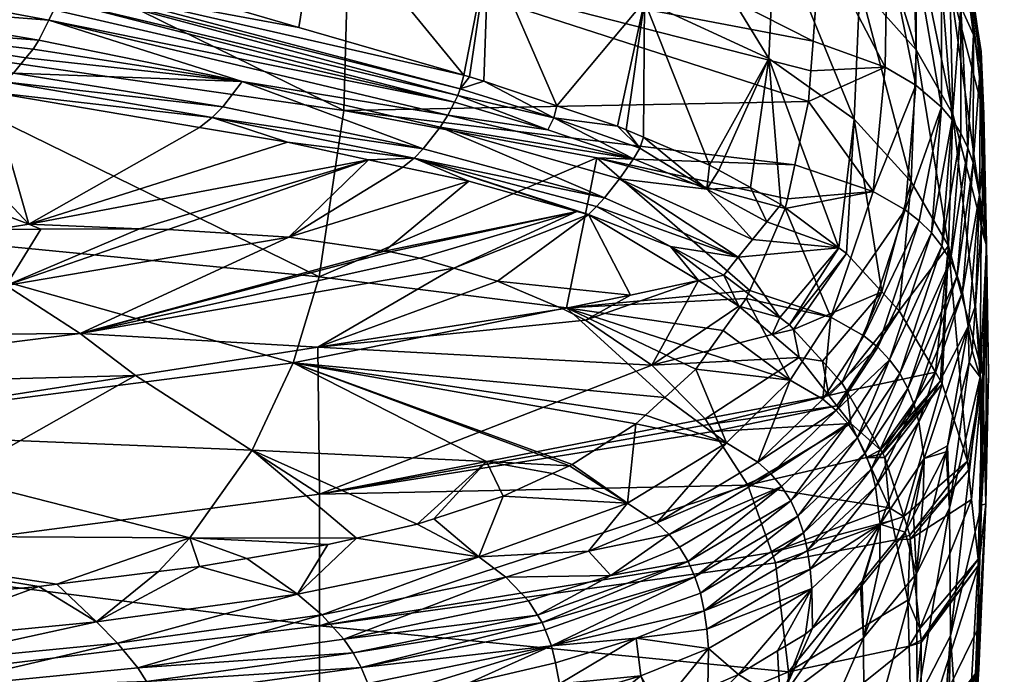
# Model space of a CAD drawing. Extents: x -0.448 to 0.186, y -0.513 to 0.019.
# Tile 150 of 256: x -0.364 to -0.34, y -0.09 to -0.074. Entities that reach past the tile are written whole.
import ezdxf

# ---------------------------------------------------------------- set-up
doc = ezdxf.new("R2010")
doc.units = 0
doc.layers.add('mesh', color=7, linetype='CONTINUOUS')

msp = doc.modelspace()

# ---------------------------------------------------------------- meshes
at = {"layer": 'mesh'}
mesh = msp.add_polyface(dxfattribs=at)
corners = [(-0.184778, -0.042301, -0.465514), (-0.184778, -0.107081, -0.465515), (-0.184678, -0.106908, -0.470875), (-0.184644, -0.042351, -0.472712), (-0.184645, -0.106852, -0.472629), (-0.184479, -0.042354, -0.473527), (-0.18447, -0.106854, -0.473442), (-0.184353, -0.106855, -0.47374), (-0.184569, -0.042353, -0.47328), (-0.184565, -0.106853, -0.473202), (-0.163288, -0.071472, -0.480164), (-0.182579, -0.071492, -0.475116), (-0.18252, -0.106858, -0.475017), (-0.171733, -0.123013, -0.476815), (-0.169595, -0.123915, -0.477242), (-0.179583, -0.116643, -0.475419), (-0.177241, -0.119487, -0.475791), (-0.182443, -0.108501, -0.475024), (-0.181494, -0.112798, -0.475146), (-0.142333, -0.12462, -0.484421), (-0.124679, -0.124639, -0.490394), (-0.144121, -0.071433, -0.487222), (-0.153296, -0.124591, -0.481447), (-0.143748, -0.124616, -0.484037), (-0.089062, -0.094665, -0.511172), (-0.078331, -0.110128, -0.512478), (-0.081753, -0.094814, -0.515831), (-0.118729, -0.071291, -0.499295), (-0.087288, -0.116126, -0.506095), (-0.095262, -0.094489, -0.507038), (-0.185057, -0.042301, -0.465235), (-0.185057, -0.107301, -0.461235), (-0.185057, -0.107301, -0.465235), (-0.34042, -0.091675, -0.246073), (-0.340449, -0.092134, -0.244269), (-0.340254, -0.086062, -0.242619), (-0.340146, -0.086026, -0.255611), (-0.34032, -0.090071, -0.252381), (-0.34032, -0.089036, -0.256418), (-0.340486, -0.092729, -0.241933), (-0.341736, -0.091942, -0.252292), (-0.340319, -0.087515, -0.262355), (-0.340334, -0.087379, -0.262881), (-0.341729, -0.089366, -0.262217), (-0.341837, -0.093425, -0.246547), (-0.341891, -0.094233, -0.243414), (-0.184282, -0.106855, -0.473842), (-0.18459, -0.042353, -0.473118), (-0.184589, -0.106853, -0.473032), (-0.182903, -0.106857, -0.474917), (-0.183654, -0.04236, -0.474703), (-0.18359, -0.106857, -0.474598), (-0.183311, -0.106857, -0.474747), (-0.183168, -0.042361, -0.475007), (-0.18308, -0.106857, -0.474871), (-0.184023, -0.106856, -0.474213), (-0.184303, -0.042356, -0.473926), (-0.082234, -0.079261, -0.520756), (-0.071495, -0.094594, -0.52043), (-0.07093, -0.110213, -0.516345), (-0.069368, -0.094583, -0.521509), (-0.340689, -0.093822, -0.237616), (-0.341012, -0.089254, -0.230488)]
mesh.append_faces([[corners[k] for k in face] for face in [(0, 1, 2, 2), (3, 2, 4, 4), (5, 6, 7, 7), (8, 9, 6, 6), (10, 11, 12, 12), (13, 14, 10, 10), (15, 16, 10, 10), (10, 17, 18, 18), (12, 17, 10, 10), (19, 20, 21, 21), (22, 23, 10, 10), (24, 25, 26, 26), (27, 28, 29, 29), (30, 31, 32, 32), (33, 34, 35, 35), (36, 37, 33, 33), (38, 37, 36, 36), (34, 39, 35, 35), (40, 38, 41, 41), (40, 37, 38, 38), (42, 43, 41, 41), (44, 33, 37, 37), (45, 34, 33, 33), (45, 39, 34, 34), (5, 7, 46, 46), (47, 48, 9, 9), (49, 12, 11, 11), (50, 51, 52, 52), (53, 54, 49, 49), (55, 56, 46, 46), (51, 50, 55, 55), (57, 26, 58, 58), (26, 59, 58, 58), (60, 57, 58, 58), (35, 61, 62, 62), (35, 39, 61, 61)]])
mesh = msp.add_polyface(dxfattribs=at)
corners = [(-0.341031, -0.073278, -0.278115), (-0.342039, -0.069632, -0.282632), (-0.341941, -0.071688, -0.284095), (-0.343371, -0.07661, -0.291693), (-0.34269, -0.080839, -0.28824), (-0.341971, -0.078148, -0.285797), (-0.343235, -0.073364, -0.290846), (-0.345426, -0.068611, -0.295649), (-0.345308, -0.071867, -0.296514), (-0.341849, -0.074916, -0.284954), (-0.343338, -0.070124, -0.289982), (-0.340951, -0.076491, -0.278974), (-0.345457, -0.075129, -0.297362), (-0.341061, -0.079708, -0.279818), (-0.345005, -0.078562, -0.234071), (-0.342908, -0.078378, -0.236941), (-0.345056, -0.078796, -0.233229), (-0.344824, -0.07773, -0.237065), (-0.342119, -0.07883, -0.236716), (-0.341856, -0.075776, -0.247955), (-0.34123, -0.076317, -0.247801), (-0.342242, -0.06973, -0.270437), (-0.341231, -0.073264, -0.259151), (-0.341841, -0.072752, -0.259176), (-0.341644, -0.070209, -0.270525), (-0.342608, -0.075337, -0.248072), (-0.344485, -0.076175, -0.242661), (-0.34443, -0.075426, -0.245413), (-0.342559, -0.072332, -0.259189), (-0.3442, -0.072288, -0.256942), (-0.344155, -0.071673, -0.259204), (-0.344377, -0.074702, -0.248073), (-0.341779, -0.079097, -0.236579), (-0.34148, -0.079394, -0.23644), (-0.343744, -0.079759, -0.292439), (-0.345169, -0.078696, -0.296585), (-0.343554, -0.0799, -0.291887)]
mesh.append_faces([[corners[k] for k in face] for face in [(0, 1, 2, 2), (3, 4, 5, 5), (6, 7, 8, 8), (9, 10, 6, 6), (9, 2, 10, 10), (11, 2, 9, 9), (11, 0, 2, 2), (3, 8, 12, 12), (3, 6, 8, 8), (5, 6, 3, 3), (5, 9, 6, 6), (13, 9, 5, 5), (13, 11, 9, 9), (14, 15, 16, 16), (14, 17, 15, 15), (18, 19, 20, 20), (18, 15, 19, 19), (21, 22, 23, 23), (21, 24, 22, 22), (20, 23, 22, 22), (19, 23, 20, 20), (25, 26, 27, 27), (28, 29, 30, 30), (25, 29, 28, 28), (25, 31, 29, 29), (27, 31, 25, 25), (19, 28, 23, 23), (19, 25, 28, 28), (15, 25, 19, 19), (15, 26, 25, 25), (17, 26, 15, 15), (32, 20, 33, 33), (32, 18, 20, 20), (12, 34, 3, 3), (12, 35, 34, 34), (34, 36, 3, 3)]])
mesh = msp.add_polyface(dxfattribs=at)
corners = [(-0.348504, -0.073722, -0.302599), (-0.349165, -0.076785, -0.303718), (-0.348953, -0.076874, -0.303391), (-0.350653, -0.076281, -0.305542), (-0.352324, -0.072428, -0.307303), (-0.352435, -0.075678, -0.307724), (-0.345457, -0.075129, -0.297362), (-0.34668, -0.077862, -0.299749), (-0.345911, -0.078286, -0.298139), (-0.346909, -0.077736, -0.300229), (-0.348529, -0.077053, -0.302734), (-0.345169, -0.078696, -0.296585), (-0.352149, -0.069022, -0.306411), (-0.348342, -0.07041, -0.301736), (-0.345308, -0.071867, -0.296514), (-0.34698, -0.078324, -0.299742), (-0.34862, -0.077319, -0.302776), (-0.350725, -0.076577, -0.305604), (-0.353012, -0.075866, -0.308293), (-0.348775, -0.077579, -0.302764), (-0.35087, -0.076872, -0.305593), (-0.353077, -0.076034, -0.308294), (-0.353319, -0.076513, -0.308221), (-0.353507, -0.076808, -0.308131), (-0.353151, -0.076198, -0.30828), (-0.355813, -0.068904, -0.255845), (-0.3442, -0.072288, -0.256942), (-0.344377, -0.074702, -0.248073), (-0.344155, -0.071673, -0.259204), (-0.344485, -0.076175, -0.242661), (-0.344824, -0.07773, -0.237065), (-0.355863, -0.076398, -0.232313), (-0.355759, -0.072529, -0.244065), (-0.34443, -0.075426, -0.245413), (-0.349669, -0.077559, -0.233236), (-0.325649, -0.071246, -0.477482), (-0.325649, -0.071241, -0.478337), (-0.374046, -0.071688, -0.478337), (-0.32565, -0.071234, -0.479408), (-0.325656, -0.071036, -0.481167), (-0.374046, -0.071481, -0.481052)]
mesh.append_faces([[corners[k] for k in face] for face in [(0, 1, 2, 2), (0, 3, 1, 1), (4, 3, 0, 0), (4, 5, 3, 3), (6, 7, 8, 8), (6, 9, 7, 7), (0, 9, 6, 6), (0, 10, 9, 9), (2, 10, 0, 0), (8, 11, 6, 6), (0, 12, 4, 4), (6, 13, 0, 0), (6, 14, 13, 13), (15, 9, 10, 10), (16, 1, 17, 17), (16, 2, 1, 1), (10, 2, 16, 16), (17, 5, 18, 18), (17, 3, 5, 5), (1, 3, 17, 17), (16, 15, 10, 10), (17, 19, 16, 16), (17, 20, 19, 19), (21, 20, 17, 17), (19, 22, 23, 23), (20, 22, 19, 19), (21, 24, 20, 20), (25, 26, 27, 27), (25, 28, 26, 26), (29, 30, 31, 31), (32, 27, 33, 33), (32, 25, 27, 27), (30, 34, 31, 31), (33, 29, 32, 32), (35, 36, 37, 37), (38, 39, 40, 40)]])
mesh = msp.add_polyface(dxfattribs=at)
corners = [(-0.36358, -0.079183, -0.308683), (-0.366913, -0.075632, -0.319225), (-0.370971, -0.076373, -0.319485), (-0.364508, -0.075949, -0.317016), (-0.364945, -0.069026, -0.320495), (-0.365411, -0.072151, -0.321347), (-0.362707, -0.072789, -0.318493), (-0.359038, -0.073766, -0.314734), (-0.364184, -0.075694, -0.31734), (-0.36768, -0.071617, -0.323742), (-0.367785, -0.072102, -0.323761), (-0.369277, -0.074219, -0.323406), (-0.363649, -0.075114, -0.317865), (-0.363469, -0.074895, -0.31804), (-0.35909, -0.076569, -0.312607), (-0.355863, -0.076398, -0.232313), (-0.356468, -0.080472, -0.22063), (-0.368483, -0.074588, -0.230955), (-0.368427, -0.070231, -0.243022), (-0.355759, -0.072529, -0.244065), (-0.374046, -0.071481, -0.475623), (-0.325649, -0.071246, -0.477482), (-0.374046, -0.071688, -0.478337), (-0.374046, -0.071206, -0.474441), (-0.325655, -0.071069, -0.475711), (-0.32565, -0.071234, -0.479408), (-0.374046, -0.071481, -0.481052), (-0.325659, -0.070932, -0.48174), (-0.374046, -0.071206, -0.482233), (-0.363953, -0.075485, -0.317569), (-0.369766, -0.074609, -0.323146), (-0.368313, -0.073212, -0.32373), (-0.363085, -0.074186, -0.318368), (-0.362963, -0.073936, -0.318466), (-0.368769, -0.073745, -0.323605), (-0.363333, -0.074677, -0.318165), (-0.367975, -0.072655, -0.323779), (-0.362889, -0.073695, -0.318501), (-0.362801, -0.073411, -0.318543), (-0.362781, -0.07328, -0.318533), (-0.358352, -0.075687, -0.313201), (-0.358826, -0.076312, -0.312829)]
mesh.append_faces([[corners[k] for k in face] for face in [(0, 1, 2, 2), (0, 3, 1, 1), (4, 5, 6, 6), (7, 4, 6, 6), (1, 3, 8, 8), (5, 9, 10, 10), (11, 12, 13, 13), (14, 8, 3, 3), (15, 16, 17, 17), (18, 15, 17, 17), (19, 15, 18, 18), (20, 21, 22, 22), (23, 24, 20, 20), (22, 25, 26, 26), (26, 27, 28, 28), (1, 29, 30, 30), (8, 29, 1, 1), (31, 32, 33, 33), (34, 32, 31, 31), (34, 35, 32, 32), (36, 37, 38, 38), (31, 37, 36, 36), (33, 37, 31, 31), (30, 29, 11, 11), (39, 36, 38, 38), (39, 10, 36, 36), (39, 5, 10, 10), (6, 5, 39, 39), (11, 13, 35, 35), (29, 12, 11, 11), (34, 11, 35, 35), (40, 32, 35, 35), (7, 6, 39, 39), (41, 29, 8, 8), (40, 35, 13, 13), (40, 12, 29, 29)]])
mesh = msp.add_polyface(dxfattribs=at)
corners = [(-0.340195, -0.076484, -0.266044), (-0.340262, -0.074957, -0.263457), (-0.340354, -0.074396, -0.265478), (-0.340652, -0.072591, -0.271984), (-0.341244, -0.071058, -0.277507), (-0.341031, -0.073278, -0.278115), (-0.340613, -0.072826, -0.271135), (-0.341433, -0.070568, -0.279274), (-0.340133, -0.079671, -0.266895), (-0.340951, -0.076491, -0.278974), (-0.340219, -0.082861, -0.267737), (-0.340447, -0.074544, -0.259213), (-0.340454, -0.077681, -0.247656), (-0.340586, -0.077309, -0.247653), (-0.340673, -0.072104, -0.270936), (-0.34028, -0.075279, -0.259353), (-0.340298, -0.078468, -0.247762), (-0.340761, -0.073866, -0.259151), (-0.340759, -0.076956, -0.24768), (-0.340974, -0.076625, -0.247732), (-0.34123, -0.076317, -0.247801), (-0.341231, -0.073264, -0.259151), (-0.340853, -0.071412, -0.270764), (-0.342073, -0.068944, -0.282437), (-0.341174, -0.070773, -0.270629), (-0.341644, -0.070209, -0.270525), (-0.34072, -0.080842, -0.236106), (-0.340846, -0.080444, -0.236135), (-0.341013, -0.080069, -0.236206), (-0.341224, -0.079718, -0.236311), (-0.34148, -0.079394, -0.23644)]
mesh.append_faces([[corners[k] for k in face] for face in [(0, 1, 2, 2), (3, 4, 5, 5), (0, 3, 5, 5), (0, 6, 3, 3), (2, 6, 0, 0), (4, 7, 5, 5), (8, 5, 9, 9), (8, 0, 5, 5), (10, 8, 9, 9), (11, 12, 13, 13), (2, 14, 6, 6), (2, 15, 14, 14), (1, 15, 2, 2), (12, 15, 16, 16), (17, 18, 19, 19), (17, 13, 18, 18), (20, 21, 19, 19), (14, 3, 6, 6), (14, 4, 3, 3), (11, 15, 12, 12), (11, 14, 15, 15), (22, 14, 11, 11), (22, 23, 14, 14), (21, 17, 19, 19), (21, 24, 17, 17), (25, 24, 21, 21), (17, 11, 13, 13), (17, 22, 11, 11), (24, 22, 17, 17), (26, 12, 16, 16), (27, 13, 12, 12), (28, 18, 13, 13), (29, 18, 28, 28), (29, 19, 18, 18), (30, 19, 29, 29), (30, 20, 19, 19)]])
mesh = msp.add_polyface(dxfattribs=at)
corners = [(-0.340128, -0.079704, -0.253913), (-0.340261, -0.079289, -0.247973), (-0.340228, -0.078835, -0.249572), (-0.340195, -0.076484, -0.266044), (-0.340252, -0.076047, -0.259555), (-0.340262, -0.074957, -0.263457), (-0.340237, -0.077768, -0.253392), (-0.340319, -0.087515, -0.262355), (-0.34032, -0.089036, -0.256418), (-0.340146, -0.086026, -0.255611), (-0.340219, -0.082861, -0.267737), (-0.340082, -0.082865, -0.254762), (-0.340133, -0.079671, -0.266895), (-0.340254, -0.086062, -0.242619), (-0.340287, -0.082922, -0.241784), (-0.34028, -0.075279, -0.259353), (-0.340298, -0.078468, -0.247762), (-0.374046, -0.071481, -0.475623), (-0.325655, -0.071069, -0.475711), (-0.325649, -0.071246, -0.477482), (-0.374046, -0.071688, -0.478337), (-0.325649, -0.071241, -0.478337), (-0.32565, -0.071234, -0.479408), (-0.374046, -0.071481, -0.481052), (-0.325656, -0.071036, -0.481167), (-0.325659, -0.070932, -0.48174), (-0.325398, -0.071033, -0.475716), (-0.325392, -0.07121, -0.477483), (-0.325393, -0.071198, -0.479407), (-0.325399, -0.071001, -0.481163), (-0.325153, -0.071097, -0.479401), (-0.325153, -0.071109, -0.477488), (-0.325159, -0.070933, -0.47573), (-0.324948, -0.07095, -0.477496)]
mesh.append_faces([[corners[k] for k in face] for face in [(0, 1, 2, 2), (3, 4, 5, 5), (0, 4, 3, 3), (0, 6, 4, 4), (2, 6, 0, 0), (7, 8, 9, 9), (10, 7, 9, 9), (11, 3, 12, 12), (11, 0, 3, 3), (9, 12, 10, 10), (9, 11, 12, 12), (13, 11, 9, 9), (13, 0, 11, 11), (14, 0, 13, 13), (14, 1, 0, 0), (15, 4, 6, 6), (16, 2, 1, 1), (5, 4, 15, 15), (16, 6, 2, 2), (16, 15, 6, 6), (17, 18, 19, 19), (20, 21, 22, 22), (23, 24, 25, 25), (26, 19, 18, 18), (27, 19, 26, 26), (27, 21, 19, 19), (28, 21, 27, 27), (28, 22, 21, 21), (28, 24, 22, 22), (29, 24, 28, 28), (28, 30, 29, 29), (28, 31, 30, 30), (27, 31, 28, 28), (27, 32, 31, 31), (26, 32, 27, 27), (31, 33, 30, 30)]])
mesh = msp.add_polyface(dxfattribs=at)
corners = [(-0.356966, -0.074366, -0.312535), (-0.356463, -0.071218, -0.311751), (-0.359038, -0.073766, -0.314734), (-0.352925, -0.075536, -0.308244), (-0.352324, -0.072428, -0.307303), (-0.352789, -0.075575, -0.3081), (-0.352435, -0.075678, -0.307724), (-0.35909, -0.076569, -0.312607), (-0.359394, -0.076814, -0.312347), (-0.357247, -0.077178, -0.310387), (-0.350725, -0.076577, -0.305604), (-0.353012, -0.075866, -0.308293), (-0.353077, -0.076034, -0.308294), (-0.362801, -0.073411, -0.318543), (-0.355261, -0.077604, -0.308396), (-0.354422, -0.077784, -0.307554), (-0.354146, -0.077565, -0.307746), (-0.353921, -0.077336, -0.30789), (-0.358826, -0.076312, -0.312829), (-0.358352, -0.075687, -0.313201), (-0.364508, -0.075949, -0.317016), (-0.364184, -0.075694, -0.31734), (-0.352805, -0.078132, -0.305933), (-0.349486, -0.078535, -0.302556), (-0.353507, -0.076808, -0.308131), (-0.353319, -0.076513, -0.308221), (-0.363469, -0.074895, -0.31804), (-0.363649, -0.075114, -0.317865), (-0.35087, -0.076872, -0.305593), (-0.353151, -0.076198, -0.30828), (-0.355759, -0.072529, -0.244065), (-0.344485, -0.076175, -0.242661), (-0.355863, -0.076398, -0.232313), (-0.362889, -0.073695, -0.318501), (-0.362963, -0.073936, -0.318466), (-0.362781, -0.07328, -0.318533), (-0.363085, -0.074186, -0.318368), (-0.363953, -0.075485, -0.317569)]
mesh.append_faces([[corners[k] for k in face] for face in [(0, 1, 2, 2), (3, 1, 0, 0), (3, 4, 1, 1), (5, 4, 3, 3), (5, 6, 4, 4), (7, 8, 9, 9), (10, 11, 12, 12), (11, 5, 3, 3), (11, 6, 5, 5), (13, 12, 11, 11), (14, 15, 16, 16), (16, 9, 14, 14), (16, 7, 9, 9), (17, 7, 16, 16), (17, 18, 7, 7), (19, 18, 17, 17), (7, 20, 8, 8), (18, 21, 7, 7), (15, 22, 16, 16), (23, 17, 16, 16), (24, 19, 17, 17), (25, 19, 24, 24), (26, 27, 19, 19), (28, 29, 25, 25), (30, 31, 32, 32), (29, 33, 34, 34), (35, 0, 2, 2), (35, 3, 0, 0), (35, 11, 3, 3), (13, 11, 35, 35), (25, 36, 19, 19), (29, 36, 25, 25), (34, 36, 29, 29), (19, 37, 18, 18), (12, 33, 29, 29), (13, 33, 12, 12)]])
mesh = msp.add_polyface(dxfattribs=at)
corners = [(-0.360968, -0.082888, -0.297229), (-0.369022, -0.084144, -0.29762), (-0.369012, -0.087427, -0.286117), (-0.356463, -0.085789, -0.285759), (-0.356456, -0.089012, -0.273467), (-0.355261, -0.077604, -0.308396), (-0.360865, -0.079295, -0.30718), (-0.360167, -0.079314, -0.30681), (-0.36358, -0.079183, -0.308683), (-0.357247, -0.077178, -0.310387), (-0.359394, -0.076814, -0.312347), (-0.364508, -0.075949, -0.317016), (-0.363279, -0.079306, -0.308228), (-0.364386, -0.079311, -0.308709), (-0.370971, -0.076373, -0.319485), (-0.365, -0.079314, -0.308976), (-0.366606, -0.079379, -0.309468), (-0.369807, -0.07951, -0.31045), (-0.364134, -0.080683, -0.305122), (-0.372898, -0.083197, -0.301553), (-0.362323, -0.081861, -0.301279), (-0.374105, -0.081945, -0.305322), (-0.359636, -0.086858, -0.203526), (-0.359395, -0.087556, -0.20196), (-0.3604, -0.087682, -0.201455), (-0.358237, -0.08736, -0.202729), (-0.363335, -0.088052, -0.19998), (-0.367963, -0.088485, -0.198231), (-0.37094, -0.086793, -0.201389), (-0.358105, -0.084714, -0.209105), (-0.369934, -0.084228, -0.207182), (-0.357101, -0.082578, -0.214829), (-0.36289, -0.087996, -0.200203), (-0.368868, -0.079263, -0.218998), (-0.356468, -0.080472, -0.22063), (-0.368483, -0.074588, -0.230955), (-0.357207, -0.079503, -0.304936)]
mesh.append_faces([[corners[k] for k in face] for face in [(0, 1, 2, 2), (2, 3, 0, 0), (2, 4, 3, 3), (5, 6, 7, 7), (5, 8, 6, 6), (9, 10, 8, 8), (10, 11, 8, 8), (8, 12, 6, 6), (8, 13, 12, 12), (14, 13, 8, 8), (14, 15, 13, 13), (14, 16, 15, 15), (14, 17, 16, 16), (18, 12, 13, 13), (15, 18, 13, 13), (18, 6, 12, 12), (18, 7, 6, 6), (18, 16, 17, 17), (15, 16, 18, 18), (19, 0, 20, 20), (19, 1, 0, 0), (21, 20, 18, 18), (21, 19, 20, 20), (22, 23, 24, 24), (25, 23, 22, 22), (26, 27, 28, 28), (29, 30, 31, 31), (22, 30, 29, 29), (22, 28, 30, 30), (32, 28, 22, 22), (32, 26, 28, 28), (33, 31, 30, 30), (34, 31, 33, 33), (35, 34, 33, 33), (36, 7, 18, 18), (18, 20, 36, 36)]])
mesh = msp.add_polyface(dxfattribs=at)
corners = [(-0.356463, -0.085789, -0.285759), (-0.3565, -0.082191, -0.297012), (-0.360968, -0.082888, -0.297229), (-0.356456, -0.089012, -0.273467), (-0.345977, -0.085567, -0.279546), (-0.34832, -0.082632, -0.291128), (-0.350159, -0.078869, -0.302747), (-0.354, -0.080017, -0.30203), (-0.353168, -0.080261, -0.300937), (-0.354723, -0.079862, -0.302799), (-0.354871, -0.079841, -0.302925), (-0.357247, -0.077178, -0.310387), (-0.36358, -0.079183, -0.308683), (-0.355261, -0.077604, -0.308396), (-0.356995, -0.08824, -0.201135), (-0.356258, -0.087024, -0.204043), (-0.355555, -0.086863, -0.204654), (-0.358237, -0.08736, -0.202729), (-0.352103, -0.080574, -0.299539), (-0.362323, -0.081861, -0.301279), (-0.348477, -0.083852, -0.215425), (-0.348716, -0.084072, -0.214658), (-0.357101, -0.082578, -0.214829), (-0.359636, -0.086858, -0.203526), (-0.358105, -0.084714, -0.209105), (-0.354071, -0.086524, -0.205944), (-0.35237, -0.08499, -0.210493), (-0.353662, -0.08639, -0.206429), (-0.351964, -0.085837, -0.208441), (-0.350338, -0.085092, -0.211084), (-0.356468, -0.080472, -0.22063), (-0.350411, -0.081231, -0.221775), (-0.349669, -0.077559, -0.233236), (-0.355863, -0.076398, -0.232313), (-0.352805, -0.078132, -0.305933), (-0.357207, -0.079503, -0.304936), (-0.354422, -0.077784, -0.307554), (-0.360167, -0.079314, -0.30681), (-0.352558, -0.087327, -0.204647)]
mesh.append_faces([[corners[k] for k in face] for face in [(0, 1, 2, 2), (3, 4, 0, 0), (0, 5, 1, 1), (6, 7, 8, 8), (6, 9, 7, 7), (6, 10, 9, 9), (11, 12, 13, 13), (14, 15, 16, 16), (14, 17, 15, 15), (18, 8, 1, 1), (19, 9, 10, 10), (19, 7, 9, 9), (8, 7, 19, 19), (19, 1, 8, 8), (19, 2, 1, 1), (20, 21, 22, 22), (23, 15, 17, 17), (23, 16, 15, 15), (24, 16, 23, 23), (24, 25, 16, 16), (26, 25, 24, 24), (26, 27, 25, 25), (28, 27, 26, 26), (26, 22, 29, 29), (24, 22, 26, 26), (30, 31, 22, 22), (32, 31, 30, 30), (33, 32, 30, 30), (34, 35, 10, 10), (36, 35, 34, 34), (13, 35, 36, 36), (13, 37, 35, 35), (25, 38, 16, 16), (38, 27, 28, 28), (38, 25, 27, 27), (19, 10, 35, 35)]])
mesh = msp.add_polyface(dxfattribs=at)
corners = [(-0.344713, -0.082447, -0.289141), (-0.344852, -0.081759, -0.291339), (-0.34538, -0.08188, -0.291346), (-0.344149, -0.082536, -0.288364), (-0.343986, -0.083377, -0.28555), (-0.341061, -0.079708, -0.279818), (-0.342265, -0.081301, -0.286448), (-0.34138, -0.082806, -0.28061), (-0.341971, -0.078148, -0.285797), (-0.34269, -0.080839, -0.28824), (-0.343371, -0.07661, -0.291693), (-0.343554, -0.0799, -0.291887), (-0.344953, -0.081647, -0.291767), (-0.343552, -0.08327, -0.285553), (-0.343668, -0.083067, -0.286327), (-0.34414, -0.083465, -0.21984), (-0.343132, -0.081916, -0.225453), (-0.342793, -0.082191, -0.225261), (-0.343938, -0.081454, -0.225791), (-0.342908, -0.078378, -0.236941), (-0.342119, -0.07883, -0.236716), (-0.345056, -0.078796, -0.233229), (-0.345928, -0.080802, -0.226118), (-0.344937, -0.082999, -0.220234), (-0.346014, -0.081, -0.225417), (-0.342055, -0.083206, -0.224751), (-0.340846, -0.080444, -0.236135), (-0.3419, -0.083602, -0.224649), (-0.342255, -0.082837, -0.224896), (-0.341013, -0.080069, -0.236206), (-0.341224, -0.079718, -0.236311), (-0.342501, -0.082499, -0.22507), (-0.34148, -0.079394, -0.23644), (-0.341779, -0.079097, -0.236579), (-0.34551, -0.079121, -0.296555), (-0.343744, -0.079759, -0.292439), (-0.345169, -0.078696, -0.296585), (-0.345861, -0.079557, -0.296525), (-0.345188, -0.081469, -0.292454), (-0.346211, -0.079992, -0.296494)]
mesh.append_faces([[corners[k] for k in face] for face in [(0, 1, 2, 2), (0, 3, 1, 1), (4, 3, 0, 0), (5, 6, 7, 7), (8, 6, 5, 5), (8, 9, 6, 6), (10, 11, 9, 9), (11, 1, 9, 9), (11, 12, 1, 1), (6, 13, 7, 7), (6, 14, 13, 13), (9, 14, 6, 6), (9, 3, 14, 14), (1, 3, 9, 9), (15, 16, 17, 17), (18, 19, 20, 20), (18, 21, 19, 19), (18, 22, 21, 21), (23, 24, 18, 18), (25, 26, 27, 27), (28, 29, 25, 25), (28, 30, 29, 29), (31, 30, 28, 28), (31, 32, 30, 30), (17, 32, 31, 31), (17, 33, 32, 32), (16, 33, 17, 17), (16, 20, 33, 33), (16, 18, 20, 20), (15, 18, 16, 16), (15, 23, 18, 18), (34, 35, 36, 36), (34, 37, 35, 35), (35, 12, 11, 11), (35, 38, 12, 12), (37, 39, 35, 35)]])
mesh = msp.add_polyface(dxfattribs=at)
corners = [(-0.341847, -0.08773, -0.223648), (-0.341121, -0.08475, -0.228778), (-0.341036, -0.086136, -0.229663), (-0.340287, -0.082922, -0.241784), (-0.340477, -0.082278, -0.237434), (-0.340398, -0.081174, -0.241325), (-0.340554, -0.082571, -0.236407), (-0.341084, -0.08461, -0.229271), (-0.341061, -0.079708, -0.279818), (-0.34138, -0.082806, -0.28061), (-0.341257, -0.083015, -0.2798), (-0.340219, -0.082861, -0.267737), (-0.340574, -0.085201, -0.271328), (-0.340495, -0.085921, -0.268534), (-0.340598, -0.084985, -0.272167), (-0.341212, -0.083092, -0.279502), (-0.340334, -0.087379, -0.262881), (-0.340319, -0.087515, -0.262355), (-0.340146, -0.086026, -0.255611), (-0.34042, -0.091675, -0.246073), (-0.340254, -0.086062, -0.242619), (-0.341012, -0.089254, -0.230488), (-0.340951, -0.076491, -0.278974), (-0.340261, -0.079289, -0.247973), (-0.34176, -0.08908, -0.263312), (-0.341998, -0.086892, -0.271701), (-0.342008, -0.086797, -0.272062), (-0.342154, -0.086339, -0.273814), (-0.340298, -0.078468, -0.247762), (-0.340577, -0.081687, -0.236184), (-0.341659, -0.08492, -0.22466), (-0.341786, -0.084022, -0.224598), (-0.34072, -0.080842, -0.236106), (-0.3419, -0.083602, -0.224649), (-0.340846, -0.080444, -0.236135), (-0.342055, -0.083206, -0.224751), (-0.341013, -0.080069, -0.236206), (-0.340454, -0.077681, -0.247656), (-0.340586, -0.077309, -0.247653)]
mesh.append_faces([[corners[k] for k in face] for face in [(0, 1, 2, 2), (3, 4, 5, 5), (3, 6, 4, 4), (2, 6, 3, 3), (2, 7, 6, 6), (1, 7, 2, 2), (8, 9, 10, 10), (11, 12, 13, 13), (11, 14, 12, 12), (8, 14, 11, 11), (8, 15, 14, 14), (10, 15, 8, 8), (11, 16, 17, 17), (13, 16, 11, 11), (18, 19, 20, 20), (21, 3, 20, 20), (21, 2, 3, 3), (11, 22, 8, 8), (5, 23, 3, 3), (13, 24, 16, 16), (12, 25, 13, 13), (14, 26, 12, 12), (15, 27, 14, 14), (28, 23, 5, 5), (29, 6, 7, 7), (29, 4, 6, 6), (30, 7, 1, 1), (30, 29, 7, 7), (31, 32, 29, 29), (33, 34, 32, 32), (35, 36, 34, 34), (29, 5, 4, 4), (29, 28, 5, 5), (32, 28, 29, 29), (34, 37, 32, 32), (36, 38, 34, 34)]])
mesh = msp.add_polyface(dxfattribs=at)
corners = [(-0.34787, -0.079725, -0.299231), (-0.346871, -0.080496, -0.296485), (-0.346561, -0.080428, -0.296463), (-0.347181, -0.080564, -0.296506), (-0.352805, -0.078132, -0.305933), (-0.354871, -0.079841, -0.302925), (-0.350159, -0.078869, -0.302747), (-0.346195, -0.081187, -0.294041), (-0.346211, -0.079992, -0.296494), (-0.345188, -0.081469, -0.292454), (-0.34698, -0.078324, -0.299742), (-0.348775, -0.077579, -0.302764), (-0.349118, -0.078075, -0.302682), (-0.345861, -0.079557, -0.296525), (-0.34551, -0.079121, -0.296555), (-0.345911, -0.078286, -0.298139), (-0.345169, -0.078696, -0.296585), (-0.34668, -0.077862, -0.299749), (-0.346909, -0.077736, -0.300229), (-0.34862, -0.077319, -0.302776), (-0.354146, -0.077565, -0.307746), (-0.349486, -0.078535, -0.302556), (-0.349678, -0.078748, -0.302483), (-0.353507, -0.076808, -0.308131), (-0.353921, -0.077336, -0.30789), (-0.349669, -0.077559, -0.233236), (-0.345005, -0.078562, -0.234071), (-0.345056, -0.078796, -0.233229), (-0.345928, -0.080802, -0.226118), (-0.350411, -0.081231, -0.221775), (-0.344824, -0.07773, -0.237065), (-0.349874, -0.078948, -0.302404), (-0.348842, -0.080916, -0.296615), (-0.352103, -0.080574, -0.299539), (-0.353168, -0.080261, -0.300937), (-0.343744, -0.079759, -0.292439)]
mesh.append_faces([[corners[k] for k in face] for face in [(0, 1, 2, 2), (0, 3, 1, 1), (4, 5, 6, 6), (7, 2, 1, 1), (8, 2, 9, 9), (0, 2, 8, 8), (10, 11, 12, 12), (13, 12, 8, 8), (13, 10, 12, 12), (14, 10, 13, 13), (14, 15, 10, 10), (16, 15, 14, 14), (10, 17, 18, 18), (15, 17, 10, 10), (19, 11, 10, 10), (20, 4, 6, 6), (21, 20, 22, 22), (23, 24, 21, 21), (8, 22, 0, 0), (8, 21, 22, 22), (12, 21, 8, 8), (12, 23, 21, 21), (11, 23, 12, 12), (25, 26, 27, 27), (25, 28, 29, 29), (27, 28, 25, 25), (30, 26, 25, 25), (31, 3, 0, 0), (31, 32, 3, 3), (31, 33, 32, 32), (31, 34, 33, 33), (6, 34, 31, 31), (35, 8, 9, 9), (22, 31, 0, 0), (20, 6, 31, 31), (22, 20, 31, 31)]])
mesh = msp.add_polyface(dxfattribs=at)
corners = [(-0.347181, -0.080564, -0.296506), (-0.34832, -0.082632, -0.291128), (-0.346195, -0.081187, -0.294041), (-0.34538, -0.08188, -0.291346), (-0.344713, -0.082447, -0.289141), (-0.347017, -0.083946, -0.285933), (-0.343986, -0.083377, -0.28555), (-0.346928, -0.084085, -0.285385), (-0.34682, -0.084253, -0.284722), (-0.343791, -0.083627, -0.284584), (-0.345977, -0.085567, -0.279546), (-0.343454, -0.084059, -0.282918), (-0.346871, -0.080496, -0.296485), (-0.345188, -0.081469, -0.292454), (-0.346561, -0.080428, -0.296463), (-0.344953, -0.081647, -0.291767), (-0.344852, -0.081759, -0.291339), (-0.348201, -0.086493, -0.208929), (-0.345729, -0.085006, -0.214286), (-0.345413, -0.085289, -0.214059), (-0.347249, -0.082728, -0.219355), (-0.346497, -0.084533, -0.214732), (-0.348009, -0.083424, -0.216922), (-0.344937, -0.082999, -0.220234), (-0.346971, -0.082339, -0.220718), (-0.348921, -0.086012, -0.209421), (-0.348716, -0.084072, -0.214658), (-0.343938, -0.081454, -0.225791), (-0.346014, -0.081, -0.225417), (-0.345928, -0.080802, -0.226118), (-0.346573, -0.081782, -0.222674), (-0.347903, -0.086776, -0.208702), (-0.345145, -0.085603, -0.213845), (-0.347648, -0.08709, -0.2085), (-0.347436, -0.087435, -0.208332), (-0.344923, -0.08595, -0.213657), (-0.347267, -0.08781, -0.208204), (-0.344747, -0.086328, -0.213507), (-0.347136, -0.088214, -0.208124), (-0.344612, -0.086735, -0.213403), (-0.344514, -0.087168, -0.213354), (-0.347041, -0.088643, -0.208094), (-0.343809, -0.083745, -0.219626), (-0.350411, -0.081231, -0.221775)]
mesh.append_faces([[corners[k] for k in face] for face in [(0, 1, 2, 2), (1, 3, 2, 2), (1, 4, 3, 3), (5, 4, 1, 1), (5, 6, 4, 4), (7, 6, 5, 5), (8, 9, 7, 7), (10, 11, 8, 8), (12, 0, 2, 2), (2, 13, 14, 14), (3, 13, 2, 2), (3, 15, 13, 13), (16, 15, 3, 3), (17, 18, 19, 19), (20, 21, 22, 22), (20, 23, 21, 21), (24, 23, 20, 20), (25, 26, 21, 21), (27, 28, 29, 29), (23, 30, 28, 28), (24, 30, 23, 23), (31, 19, 32, 32), (31, 17, 19, 19), (32, 33, 31, 31), (32, 34, 33, 33), (35, 34, 32, 32), (35, 36, 34, 34), (37, 36, 35, 35), (37, 38, 36, 36), (39, 38, 37, 37), (40, 41, 39, 39), (42, 19, 18, 18), (18, 21, 23, 23), (17, 21, 18, 18), (17, 25, 21, 21), (43, 29, 28, 28)]])
mesh = msp.add_polyface(dxfattribs=at)
corners = [(-0.356463, -0.085789, -0.285759), (-0.34682, -0.084253, -0.284722), (-0.346928, -0.084085, -0.285385), (-0.345977, -0.085567, -0.279546), (-0.356456, -0.089012, -0.273467), (-0.345389, -0.087216, -0.273073), (-0.3565, -0.082191, -0.297012), (-0.34995, -0.08153, -0.295567), (-0.350505, -0.081256, -0.296721), (-0.34832, -0.082632, -0.291128), (-0.347017, -0.083946, -0.285933), (-0.347181, -0.080564, -0.296506), (-0.348842, -0.080916, -0.296615), (-0.352103, -0.080574, -0.299539), (-0.348921, -0.086012, -0.209421), (-0.350756, -0.085284, -0.210404), (-0.350338, -0.085092, -0.211084), (-0.351964, -0.085837, -0.208441), (-0.346497, -0.084533, -0.214732), (-0.348477, -0.083852, -0.215425), (-0.348009, -0.083424, -0.216922), (-0.348716, -0.084072, -0.214658), (-0.35027, -0.085061, -0.211194), (-0.349327, -0.087778, -0.206012), (-0.347648, -0.08709, -0.2085), (-0.347436, -0.087435, -0.208332), (-0.349872, -0.087184, -0.206425), (-0.348201, -0.086493, -0.208929), (-0.347903, -0.086776, -0.208702), (-0.350411, -0.081231, -0.221775), (-0.346971, -0.082339, -0.220718), (-0.347249, -0.082728, -0.219355), (-0.346573, -0.081782, -0.222674), (-0.346014, -0.081, -0.225417), (-0.357101, -0.082578, -0.214829), (-0.35237, -0.08499, -0.210493), (-0.352558, -0.087327, -0.204647), (-0.351895, -0.087823, -0.204116)]
mesh.append_faces([[corners[k] for k in face] for face in [(0, 1, 2, 2), (0, 3, 1, 1), (4, 5, 3, 3), (6, 7, 8, 8), (6, 9, 7, 7), (0, 10, 9, 9), (2, 10, 0, 0), (11, 7, 9, 9), (12, 7, 11, 11), (12, 8, 7, 7), (13, 8, 12, 12), (14, 15, 16, 16), (14, 17, 15, 15), (18, 19, 20, 20), (18, 21, 19, 19), (14, 22, 21, 21), (16, 22, 14, 14), (23, 24, 25, 25), (26, 27, 28, 28), (28, 23, 26, 26), (28, 24, 23, 23), (26, 14, 27, 27), (13, 6, 8, 8), (29, 30, 31, 31), (29, 32, 30, 30), (33, 32, 29, 29), (20, 29, 31, 31), (20, 34, 29, 29), (19, 34, 20, 20), (34, 22, 16, 16), (34, 21, 22, 22), (35, 15, 17, 17), (35, 16, 15, 15), (36, 17, 14, 14), (26, 36, 14, 14), (37, 36, 26, 26)]])
mesh = msp.add_polyface(dxfattribs=at)
corners = [(-0.346928, -0.084085, -0.285385), (-0.343791, -0.083627, -0.284584), (-0.343986, -0.083377, -0.28555), (-0.34682, -0.084253, -0.284722), (-0.343454, -0.084059, -0.282918), (-0.345977, -0.085567, -0.279546), (-0.34307, -0.084895, -0.279703), (-0.34267, -0.084797, -0.279714), (-0.342617, -0.084889, -0.279363), (-0.342724, -0.084704, -0.28007), (-0.343552, -0.08327, -0.285553), (-0.343668, -0.083067, -0.286327), (-0.344149, -0.082536, -0.288364), (-0.341257, -0.083015, -0.2798), (-0.341212, -0.083092, -0.279502), (-0.34138, -0.082806, -0.28061), (-0.343809, -0.083745, -0.219626), (-0.342793, -0.082191, -0.225261), (-0.342501, -0.082499, -0.22507), (-0.34414, -0.083465, -0.21984), (-0.345729, -0.085006, -0.214286), (-0.344747, -0.086328, -0.213507), (-0.34329, -0.084401, -0.21923), (-0.343101, -0.084776, -0.219075), (-0.344923, -0.08595, -0.213657), (-0.343526, -0.084057, -0.219418), (-0.345145, -0.085603, -0.213845), (-0.345413, -0.085289, -0.214059), (-0.341786, -0.084022, -0.224598), (-0.340577, -0.081687, -0.236184), (-0.341659, -0.08492, -0.22466), (-0.3419, -0.083602, -0.224649), (-0.34072, -0.080842, -0.236106), (-0.342255, -0.082837, -0.224896), (-0.342055, -0.083206, -0.224751), (-0.342955, -0.08518, -0.218966), (-0.342849, -0.085609, -0.218911), (-0.342732, -0.086527, -0.218971), (-0.344937, -0.082999, -0.220234)]
mesh.append_faces([[corners[k] for k in face] for face in [(0, 1, 2, 2), (3, 4, 1, 1), (5, 6, 4, 4), (7, 6, 8, 8), (9, 6, 7, 7), (9, 4, 6, 6), (10, 4, 9, 9), (10, 1, 4, 4), (2, 1, 10, 10), (2, 11, 12, 12), (10, 11, 2, 2), (13, 7, 14, 14), (13, 9, 7, 7), (15, 9, 13, 13), (15, 10, 9, 9), (7, 8, 14, 14), (16, 17, 18, 18), (16, 19, 17, 17), (20, 19, 16, 16), (21, 22, 23, 23), (24, 25, 22, 22), (26, 27, 25, 25), (28, 29, 30, 30), (31, 32, 28, 28), (16, 25, 27, 27), (18, 25, 16, 16), (18, 22, 25, 25), (33, 22, 18, 18), (33, 23, 22, 22), (34, 23, 33, 33), (34, 35, 23, 23), (31, 35, 34, 34), (31, 36, 35, 35), (28, 36, 31, 31), (30, 37, 28, 28), (20, 38, 19, 19)]])
mesh = msp.add_polyface(dxfattribs=at)
corners = [(-0.345977, -0.085567, -0.279546), (-0.342507, -0.086123, -0.274983), (-0.34307, -0.084895, -0.279703), (-0.345389, -0.087216, -0.273073), (-0.342446, -0.08643, -0.273804), (-0.34235, -0.08691, -0.27196), (-0.342008, -0.086797, -0.272062), (-0.342154, -0.086339, -0.273814), (-0.341998, -0.086892, -0.271701), (-0.342055, -0.088387, -0.266288), (-0.342617, -0.084889, -0.279363), (-0.342118, -0.086718, -0.221912), (-0.341917, -0.086321, -0.223295), (-0.341847, -0.08773, -0.223648), (-0.343144, -0.089308, -0.217695), (-0.342743, -0.087488, -0.219216), (-0.341684, -0.085861, -0.224901), (-0.341121, -0.08475, -0.228778), (-0.340574, -0.085201, -0.271328), (-0.340598, -0.084985, -0.272167), (-0.341212, -0.083092, -0.279502), (-0.342732, -0.086527, -0.218971), (-0.344407, -0.088095, -0.213421), (-0.344448, -0.087623, -0.213361), (-0.341659, -0.08492, -0.22466), (-0.34317, -0.088015, -0.217371), (-0.343211, -0.088065, -0.217197), (-0.342955, -0.08518, -0.218966), (-0.342849, -0.085609, -0.218911), (-0.344514, -0.087168, -0.213354), (-0.344612, -0.086735, -0.213403), (-0.343101, -0.084776, -0.219075), (-0.344747, -0.086328, -0.213507), (-0.344923, -0.08595, -0.213657), (-0.34329, -0.084401, -0.21923), (-0.345145, -0.085603, -0.213845), (-0.343526, -0.084057, -0.219418), (-0.341786, -0.084022, -0.224598), (-0.345299, -0.087468, -0.272083)]
mesh.append_faces([[corners[k] for k in face] for face in [(0, 1, 2, 2), (3, 1, 0, 0), (3, 4, 1, 1), (5, 6, 7, 7), (5, 8, 6, 6), (9, 8, 5, 5), (7, 4, 5, 5), (7, 1, 4, 4), (10, 1, 7, 7), (10, 2, 1, 1), (11, 12, 13, 13), (14, 15, 11, 11), (13, 16, 17, 17), (12, 16, 13, 13), (18, 6, 8, 8), (19, 7, 6, 6), (20, 10, 7, 7), (21, 22, 23, 23), (24, 16, 12, 12), (24, 17, 16, 16), (21, 15, 25, 25), (21, 11, 15, 15), (25, 26, 21, 21), (27, 28, 29, 29), (30, 27, 29, 29), (30, 31, 27, 27), (32, 31, 30, 30), (33, 34, 32, 32), (35, 36, 33, 33), (28, 23, 29, 29), (28, 21, 23, 23), (37, 21, 28, 28), (24, 11, 21, 21), (12, 11, 24, 24), (38, 4, 3, 3), (38, 5, 4, 4)]])
mesh = msp.add_polyface(dxfattribs=at)
corners = [(-0.342158, -0.094702, -0.241826), (-0.34219, -0.095549, -0.238285), (-0.341891, -0.094233, -0.243414), (-0.341964, -0.091792, -0.253155), (-0.341729, -0.089423, -0.261999), (-0.342025, -0.089506, -0.261974), (-0.341736, -0.091942, -0.252292), (-0.342016, -0.092574, -0.25011), (-0.341774, -0.092497, -0.250144), (-0.342075, -0.093449, -0.246705), (-0.341837, -0.093425, -0.246547), (-0.342055, -0.088387, -0.266288), (-0.34176, -0.08908, -0.263312), (-0.341998, -0.086892, -0.271701), (-0.341729, -0.089366, -0.262217), (-0.341827, -0.090839, -0.224467), (-0.341926, -0.096722, -0.226118), (-0.341954, -0.096773, -0.225916), (-0.341516, -0.095962, -0.229139), (-0.341012, -0.089254, -0.230488), (-0.341184, -0.095346, -0.231583), (-0.341138, -0.095205, -0.232142), (-0.341036, -0.086136, -0.229663), (-0.341847, -0.08773, -0.223648), (-0.34032, -0.090071, -0.252381), (-0.340319, -0.087515, -0.262355), (-0.340334, -0.087379, -0.262881), (-0.340495, -0.085921, -0.268534), (-0.34042, -0.091675, -0.246073), (-0.342659, -0.097072, -0.232341), (-0.340486, -0.092729, -0.241933), (-0.342633, -0.097025, -0.232526), (-0.34302, -0.097724, -0.229782), (-0.340689, -0.093822, -0.237616), (-0.342197, -0.095583, -0.238155), (-0.342367, -0.09633, -0.235242)]
mesh.append_faces([[corners[k] for k in face] for face in [(0, 1, 2, 2), (3, 4, 5, 5), (3, 6, 4, 4), (7, 6, 3, 3), (7, 8, 6, 6), (9, 8, 7, 7), (9, 10, 8, 8), (2, 10, 9, 9), (11, 12, 13, 13), (5, 12, 11, 11), (5, 14, 12, 12), (4, 14, 5, 5), (15, 16, 17, 17), (15, 18, 16, 16), (19, 18, 15, 15), (19, 20, 18, 18), (21, 20, 19, 19), (15, 22, 19, 19), (15, 23, 22, 22), (8, 24, 6, 6), (25, 4, 6, 6), (25, 14, 4, 4), (26, 12, 14, 14), (27, 13, 12, 12), (10, 24, 8, 8), (2, 28, 10, 10), (21, 29, 20, 20), (1, 30, 2, 2), (31, 29, 21, 21), (32, 18, 20, 20), (32, 16, 18, 18), (19, 33, 21, 21), (1, 33, 30, 30), (34, 33, 1, 1), (35, 33, 34, 34), (35, 21, 33, 33)]])
mesh = msp.add_polyface(dxfattribs=at)
corners = [(-0.344978, -0.090139, -0.261603), (-0.342055, -0.088387, -0.266288), (-0.34235, -0.08691, -0.27196), (-0.342025, -0.089506, -0.261974), (-0.34496, -0.091868, -0.2548), (-0.341964, -0.091792, -0.253155), (-0.345008, -0.093475, -0.248446), (-0.342016, -0.092574, -0.25011), (-0.342075, -0.093449, -0.246705), (-0.345026, -0.09389, -0.246802), (-0.345258, -0.095646, -0.239834), (-0.345018, -0.09383, -0.24704), (-0.342158, -0.094702, -0.241826), (-0.342407, -0.095616, -0.238244), (-0.341891, -0.094233, -0.243414), (-0.34219, -0.095549, -0.238285), (-0.342197, -0.095583, -0.238155), (-0.34518, -0.090829, -0.211957), (-0.345246, -0.089625, -0.211682), (-0.344563, -0.089212, -0.213154), (-0.343211, -0.088065, -0.217197), (-0.34317, -0.088015, -0.217371), (-0.343144, -0.089308, -0.217695), (-0.344393, -0.089068, -0.213661), (-0.342118, -0.086718, -0.221912), (-0.341847, -0.08773, -0.223648), (-0.342743, -0.087488, -0.219216), (-0.343088, -0.098098, -0.220657), (-0.341827, -0.090839, -0.224467), (-0.341954, -0.096773, -0.225916), (-0.343128, -0.092407, -0.218507), (-0.343167, -0.09819, -0.220291), (-0.34321, -0.098224, -0.220156), (-0.345167, -0.093919, -0.212762), (-0.344407, -0.088095, -0.213421), (-0.342732, -0.086527, -0.218971), (-0.346977, -0.089096, -0.208115), (-0.344448, -0.087623, -0.213361), (-0.345299, -0.087468, -0.272083), (-0.344402, -0.099166, -0.216426)]
mesh.append_faces([[corners[k] for k in face] for face in [(0, 1, 2, 2), (0, 3, 1, 1), (4, 3, 0, 0), (4, 5, 3, 3), (6, 5, 4, 4), (6, 7, 5, 5), (8, 7, 6, 6), (8, 9, 10, 10), (8, 11, 9, 9), (6, 11, 8, 8), (10, 12, 8, 8), (10, 13, 12, 12), (12, 14, 8, 8), (13, 15, 12, 12), (13, 16, 15, 15), (17, 18, 19, 19), (20, 21, 22, 22), (17, 20, 22, 22), (17, 23, 20, 20), (19, 23, 17, 17), (22, 24, 25, 25), (21, 26, 22, 22), (27, 28, 29, 29), (27, 30, 28, 28), (31, 32, 30, 30), (30, 25, 28, 28), (30, 22, 25, 25), (33, 22, 30, 30), (33, 17, 22, 22), (34, 19, 18, 18), (34, 23, 19, 19), (35, 23, 34, 34), (35, 20, 23, 23), (36, 37, 34, 34), (38, 0, 2, 2), (30, 39, 33, 33)]])
mesh = msp.add_polyface(dxfattribs=at)
corners = [(-0.35644, -0.094998, -0.248779), (-0.34496, -0.091868, -0.2548), (-0.344978, -0.090139, -0.261603), (-0.348248, -0.09223, -0.206669), (-0.348269, -0.091091, -0.206399), (-0.348144, -0.091052, -0.206546), (-0.352528, -0.093404, -0.202237), (-0.350508, -0.091794, -0.203782), (-0.34518, -0.090829, -0.211957), (-0.346201, -0.090202, -0.209625), (-0.345246, -0.089625, -0.211682), (-0.34695, -0.09053, -0.208438), (-0.348238, -0.095312, -0.207468), (-0.344407, -0.088095, -0.213421), (-0.346936, -0.089566, -0.208181), (-0.348596, -0.090232, -0.205769), (-0.35056, -0.090824, -0.203578), (-0.350581, -0.090432, -0.203495), (-0.348706, -0.089315, -0.205668), (-0.350685, -0.089919, -0.203463), (-0.346977, -0.089096, -0.208115), (-0.347041, -0.088643, -0.208094), (-0.344448, -0.087623, -0.213361), (-0.347436, -0.087435, -0.208332), (-0.351124, -0.088747, -0.203591), (-0.349327, -0.087778, -0.206012), (-0.351007, -0.088934, -0.203524), (-0.347267, -0.08781, -0.208204), (-0.350938, -0.089108, -0.203502), (-0.344612, -0.086735, -0.213403), (-0.347136, -0.088214, -0.208124), (-0.344514, -0.087168, -0.213354), (-0.356456, -0.089012, -0.273467), (-0.345299, -0.087468, -0.272083), (-0.350784, -0.089499, -0.203451)]
mesh.append_faces([[corners[k] for k in face] for face in [(0, 1, 2, 2), (3, 4, 5, 5), (6, 4, 3, 3), (6, 7, 4, 4), (8, 9, 10, 10), (3, 9, 8, 8), (3, 11, 9, 9), (5, 11, 3, 3), (12, 3, 8, 8), (13, 10, 9, 9), (14, 11, 5, 5), (15, 7, 16, 16), (15, 4, 7, 7), (17, 15, 16, 16), (17, 18, 15, 15), (19, 18, 17, 17), (14, 9, 11, 11), (14, 13, 9, 9), (20, 13, 14, 14), (15, 5, 4, 4), (15, 14, 5, 5), (18, 14, 15, 15), (18, 20, 14, 14), (21, 20, 18, 18), (21, 22, 20, 20), (23, 24, 25, 25), (23, 26, 24, 24), (27, 26, 23, 23), (27, 28, 26, 26), (29, 21, 30, 30), (31, 22, 21, 21), (32, 2, 33, 33), (34, 21, 18, 18), (34, 30, 21, 21), (27, 30, 34, 34), (34, 28, 27, 27)]])
mesh = msp.add_polyface(dxfattribs=at)
corners = [(-0.369004, -0.090532, -0.273798), (-0.356456, -0.089012, -0.273467), (-0.369012, -0.087427, -0.286117), (-0.35644, -0.094998, -0.248779), (-0.371995, -0.088754, -0.197135), (-0.367963, -0.088485, -0.198231), (-0.367093, -0.089422, -0.196524), (-0.361919, -0.088918, -0.198503), (-0.356995, -0.08824, -0.201135), (-0.361403, -0.089438, -0.197854), (-0.359395, -0.087556, -0.20196), (-0.3604, -0.087682, -0.201455), (-0.36289, -0.087996, -0.200203), (-0.363335, -0.088052, -0.19998), (-0.366659, -0.089954, -0.195837), (-0.37206, -0.090337, -0.194339), (-0.36623, -0.090559, -0.195341), (-0.371706, -0.090949, -0.193814), (-0.358237, -0.08736, -0.202729), (-0.360911, -0.090036, -0.197393), (-0.356401, -0.088746, -0.200536), (-0.365719, -0.09165, -0.194994), (-0.360343, -0.091124, -0.197089), (-0.360221, -0.091541, -0.197086), (-0.365607, -0.092066, -0.19498), (-0.360693, -0.090371, -0.197241), (-0.366035, -0.090897, -0.195172), (-0.360502, -0.090734, -0.19714), (-0.365863, -0.09126, -0.195057), (-0.355155, -0.090844, -0.19985), (-0.355278, -0.090426, -0.199847), (-0.355439, -0.090035, -0.199888), (-0.355636, -0.089673, -0.199976), (-0.355866, -0.089338, -0.200114), (-0.359636, -0.086858, -0.203526)]
mesh.append_faces([[corners[k] for k in face] for face in [(0, 1, 2, 2), (0, 3, 1, 1), (4, 5, 6, 6), (7, 8, 9, 9), (7, 10, 8, 8), (7, 11, 10, 10), (7, 12, 11, 11), (13, 12, 7, 7), (14, 15, 6, 6), (14, 9, 16, 16), (14, 7, 9, 9), (6, 7, 14, 14), (6, 13, 7, 7), (5, 13, 6, 6), (17, 14, 16, 16), (10, 18, 8, 8), (9, 19, 16, 16), (9, 20, 19, 19), (8, 20, 9, 9), (21, 22, 23, 23), (24, 21, 23, 23), (16, 25, 26, 26), (19, 25, 16, 16), (26, 27, 28, 28), (25, 27, 26, 26), (28, 22, 21, 21), (27, 22, 28, 28), (22, 29, 23, 23), (27, 30, 22, 22), (27, 31, 30, 30), (25, 31, 27, 27), (25, 32, 31, 31), (19, 32, 25, 25), (19, 33, 32, 32), (20, 33, 19, 19), (34, 11, 12, 12)]])
mesh = msp.add_polyface(dxfattribs=at)
corners = [(-0.35644, -0.094998, -0.248779), (-0.344978, -0.090139, -0.261603), (-0.356456, -0.089012, -0.273467), (-0.355018, -0.091752, -0.19997), (-0.355009, -0.092713, -0.200215), (-0.355655, -0.092829, -0.199757), (-0.360085, -0.092446, -0.197195), (-0.355155, -0.090844, -0.19985), (-0.357749, -0.093112, -0.198617), (-0.352682, -0.091323, -0.201654), (-0.350581, -0.090432, -0.203495), (-0.35056, -0.090824, -0.203578), (-0.352815, -0.090415, -0.201533), (-0.350685, -0.089919, -0.203463), (-0.355439, -0.090035, -0.199888), (-0.351007, -0.088934, -0.203524), (-0.350938, -0.089108, -0.203502), (-0.355636, -0.089673, -0.199976), (-0.351124, -0.088747, -0.203591), (-0.355866, -0.089338, -0.200114), (-0.351339, -0.088401, -0.203715), (-0.360343, -0.091124, -0.197089), (-0.355278, -0.090426, -0.199847), (-0.349327, -0.087778, -0.206012), (-0.345299, -0.087468, -0.272083), (-0.345389, -0.087216, -0.273073), (-0.352528, -0.093404, -0.202237), (-0.352479, -0.092257, -0.202007), (-0.350508, -0.091794, -0.203782), (-0.352558, -0.087327, -0.204647), (-0.351895, -0.087823, -0.204116), (-0.356401, -0.088746, -0.200536), (-0.356995, -0.08824, -0.201135), (-0.355555, -0.086863, -0.204654), (-0.350784, -0.089499, -0.203451), (-0.348706, -0.089315, -0.205668), (-0.349872, -0.087184, -0.206425)]
mesh.append_faces([[corners[k] for k in face] for face in [(0, 1, 2, 2), (3, 4, 5, 5), (3, 6, 7, 7), (5, 8, 3, 3), (9, 10, 11, 11), (12, 10, 9, 9), (12, 13, 10, 10), (12, 3, 7, 7), (9, 3, 12, 12), (9, 4, 3, 3), (14, 15, 16, 16), (17, 15, 14, 14), (17, 18, 15, 15), (19, 18, 17, 17), (19, 20, 18, 18), (21, 22, 7, 7), (23, 18, 20, 20), (24, 25, 2, 2), (26, 4, 27, 27), (27, 28, 26, 26), (29, 30, 31, 31), (11, 28, 27, 27), (32, 29, 31, 31), (33, 29, 32, 32), (34, 22, 14, 14), (9, 11, 27, 27), (34, 13, 12, 12), (34, 7, 22, 22), (12, 7, 34, 34), (27, 4, 9, 9), (14, 16, 34, 34), (30, 20, 19, 19), (31, 30, 19, 19), (34, 35, 13, 13), (23, 20, 30, 30), (36, 23, 30, 30)]])

doc.saveas('drawing.dxf')
